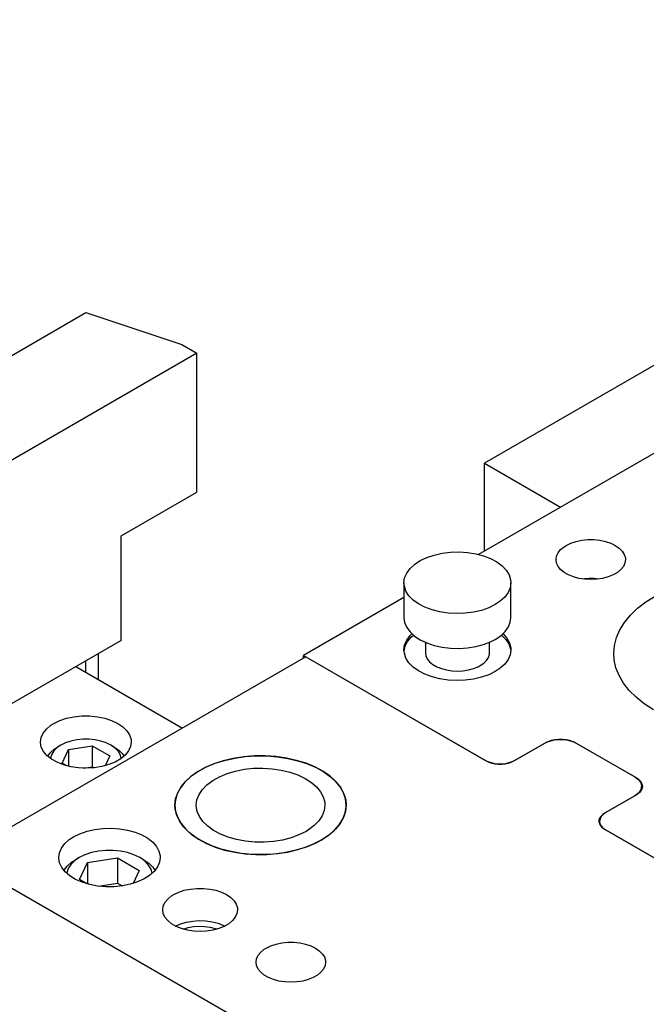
# Model space of a CAD drawing. Header units: inches. Extents: x 3 to 351, y 4 to 271.
# Tile 198 of 256: x 35.83 to 39.49, y 263.65 to 269.41. Entities that reach past the tile are written whole.
import ezdxf

# ---------------------------------------------------------------- set-up
doc = ezdxf.new("R2010")
doc.units = ezdxf.units.IN
doc.header["$LTSCALE"] = 0.5
doc.header["$MEASUREMENT"] = 0
doc.layers.add('DSS', color=7, linetype='Continuous')

msp = doc.modelspace()

# ---------------------------------------------------------------- linework, layer by layer
at = {"layer": 'DSS', "color": 254, "linetype": 'Continuous'}
for p, q in [((43.0388, 269.4143), (38.5434, 266.8189)), ((38.5434, 266.8189), (38.9888, 266.5617)), ((38.5434, 266.3045), (38.5434, 266.8189))]:
    msp.add_line(p, q, dxfattribs=at)
at = {"layer": 'DSS', "color": 9, "linetype": 'Continuous'}
for p, q in [((35.2054, 267.1183), (36.2138, 267.7005)), ((36.2138, 267.7005), (36.7742, 267.5137)), ((36.7742, 267.5137), (36.8626, 267.4627)), ((36.8626, 267.4627), (34.0341, 265.8297)), ((36.8626, 266.6503), (36.8626, 267.4627)), ((39.7671, 267.011), (38.5102, 266.2853)), ((36.4206, 266.3951), (36.8626, 266.6503)), ((36.4206, 265.7828), (36.4206, 266.3951)), ((38.9897, 266.3141), (39.01, 266.3309)), ((39.01, 266.3309), (39.022, 266.3384)), ((39.022, 266.3384), (39.0491, 266.3516)), ((39.0491, 266.3516), (39.0798, 266.3618)), ((39.0798, 266.3618), (39.113, 266.3688)), ((39.113, 266.3688), (39.1479, 266.3723)), ((39.1479, 266.3723), (39.1833, 266.3723)), ((39.1833, 266.3723), (39.2182, 266.3688)), ((39.2182, 266.3688), (39.2515, 266.3618)), ((39.2515, 266.3618), (39.2821, 266.3516)), ((39.2821, 266.3516), (39.3092, 266.3384)), ((39.3092, 266.3384), (39.332, 266.3228)), ((39.332, 266.3228), (39.3497, 266.3051)), ((38.1684, 266.2492), (38.2069, 266.2676)), ((38.2069, 266.2676), (38.25, 266.2822)), ((38.25, 266.2822), (38.2965, 266.2926)), ((38.2965, 266.2926), (38.3454, 266.2987)), ((38.3454, 266.2987), (38.3953, 266.3001)), ((38.3953, 266.3001), (38.4449, 266.297)), ((38.4449, 266.297), (38.4931, 266.2893)), ((38.4931, 266.2893), (38.5385, 266.2773)), ((38.5385, 266.2773), (38.58, 266.2612)), ((38.9625, 266.2555), (38.9656, 266.2759)), ((38.9656, 266.2759), (38.9747, 266.2956)), ((38.9747, 266.2956), (38.9897, 266.3141)), ((39.3497, 266.3051), (39.3618, 266.2859)), ((39.3618, 266.2859), (39.368, 266.2657)), ((39.368, 266.2657), (39.3687, 266.2555)), ((38.1089, 266.2031), (38.1354, 266.2275)), ((38.1354, 266.2275), (38.1684, 266.2492)), ((38.58, 266.2612), (38.6166, 266.2416)), ((38.6166, 266.2416), (38.6473, 266.2188)), ((38.6473, 266.2188), (38.6713, 266.1935)), ((38.9656, 266.2351), (38.9625, 266.2555)), ((38.9747, 266.2154), (38.9656, 266.2351)), ((38.9897, 266.1969), (38.9747, 266.2154)), ((39.3565, 266.2154), (39.3415, 266.1969)), ((39.3657, 266.2351), (39.3565, 266.2154)), ((39.3687, 266.2555), (39.3657, 266.2351)), ((38.0775, 266.1485), (38.0894, 266.1765)), ((38.0894, 266.1765), (38.1089, 266.2031)), ((38.6713, 266.1935), (38.688, 266.1663)), ((38.688, 266.1663), (38.6969, 266.1379)), ((39.01, 266.1801), (38.9897, 266.1969)), ((39.035, 266.1657), (39.01, 266.1801)), ((39.0641, 266.1539), (39.035, 266.1657)), ((39.0961, 266.1453), (39.0641, 266.1539)), ((39.2672, 266.1539), (39.2351, 266.1453)), ((39.2962, 266.1657), (39.2672, 266.1539)), ((39.3212, 266.1801), (39.2962, 266.1657)), ((39.3415, 266.1969), (39.3212, 266.1801)), ((38.0735, 266.1198), (38.0775, 266.1485)), ((38.0735, 266.1198), (38.0735, 265.9156)), ((38.0756, 266.099), (38.0735, 266.1198)), ((38.0853, 266.0707), (38.0756, 266.099)), ((38.6985, 266.1198), (38.6945, 266.091)), ((38.6969, 266.1379), (38.6985, 266.1198)), ((38.6985, 265.9156), (38.6985, 266.1198)), ((39.1303, 266.14), (39.0961, 266.1453)), ((39.1656, 266.1382), (39.1303, 266.14)), ((39.2009, 266.14), (39.1656, 266.1382)), ((39.2351, 266.1453), (39.2009, 266.14)), ((38.1027, 266.0436), (38.0853, 266.0707)), ((38.1274, 266.0185), (38.1027, 266.0436)), ((38.6632, 266.0364), (38.6367, 266.012)), ((38.6827, 266.063), (38.6632, 266.0364)), ((38.6945, 266.091), (38.6827, 266.063)), ((39.488, 266.0077), (39.5426, 266.0421)), ((38.0735, 266.0332), (37.4862, 265.6942)), ((38.1586, 265.996), (38.1274, 266.0185)), ((38.1957, 265.9767), (38.1586, 265.996)), ((38.2376, 265.961), (38.1957, 265.9767)), ((38.607, 265.9922), (38.569, 265.9735)), ((38.6367, 266.012), (38.607, 265.9922)), ((39.4395, 265.9703), (39.488, 266.0077)), ((38.2833, 265.9494), (38.2376, 265.961)), ((38.3317, 265.9421), (38.2833, 265.9494)), ((38.3814, 265.9394), (38.3317, 265.9421)), ((38.4313, 265.9413), (38.3814, 265.9394)), ((38.48, 265.9477), (38.4313, 265.9413)), ((38.5263, 265.9585), (38.48, 265.9477)), ((38.569, 265.9735), (38.5263, 265.9585)), ((39.3629, 265.8883), (39.3977, 265.9304)), ((39.3977, 265.9304), (39.4395, 265.9703)), ((38.0735, 265.9156), (38.0775, 265.8869)), ((38.0775, 265.8869), (38.0894, 265.8589)), ((38.6653, 265.8347), (38.6841, 265.8614)), ((38.6841, 265.8614), (38.6952, 265.8895)), ((38.6952, 265.8895), (38.6985, 265.9156)), ((39.3354, 265.8444), (39.3629, 265.8883)), ((38.0894, 265.8589), (38.1089, 265.8323)), ((38.0894, 265.7846), (38.1089, 265.8112)), ((38.1089, 265.8323), (38.1354, 265.8079)), ((38.1089, 265.8112), (38.1192, 265.8218)), ((38.1157, 265.802), (38.1283, 265.8136)), ((38.1354, 265.8079), (38.1684, 265.7862)), ((38.607, 265.7881), (38.6394, 265.81)), ((38.6394, 265.81), (38.6653, 265.8347)), ((38.6437, 265.8136), (38.6686, 265.7886)), ((38.6529, 265.8218), (38.6754, 265.796)), ((39.3156, 265.7992), (39.3354, 265.8444)), ((36.4206, 265.7828), (35.1302, 265.0377)), ((38.0735, 265.7279), (38.0775, 265.7566)), ((38.0739, 265.7197), (38.0801, 265.7483)), ((38.0775, 265.7566), (38.0894, 265.7846)), ((38.0801, 265.7483), (38.0942, 265.776)), ((38.0942, 265.776), (38.1157, 265.802)), ((38.1684, 265.7862), (38.2069, 265.7678)), ((38.1985, 265.7713), (38.1985, 265.7115)), ((38.2069, 265.7678), (38.25, 265.7532)), ((38.25, 265.7532), (38.2965, 265.7428)), ((38.4449, 265.7385), (38.4931, 265.7462)), ((38.4931, 265.7462), (38.5385, 265.7582)), ((38.5385, 265.7582), (38.58, 265.7742)), ((38.5735, 265.7115), (38.5735, 265.7713)), ((38.58, 265.7742), (38.607, 265.7881)), ((38.6686, 265.7886), (38.6863, 265.7616)), ((38.6754, 265.796), (38.6905, 265.7685)), ((38.6863, 265.7616), (38.6962, 265.7333)), ((38.6905, 265.7685), (38.6978, 265.74)), ((39.2997, 265.7064), (39.3037, 265.753)), ((39.3037, 265.753), (39.3156, 265.7992)), ((36.2867, 265.5539), (36.2867, 265.7054)), ((37.4862, 265.6942), (38.5469, 265.0818)), ((37.4862, 265.6778), (37.4862, 265.6942)), ((38.0756, 265.707), (38.0735, 265.7279)), ((38.0853, 265.6788), (38.0756, 265.707)), ((38.1985, 265.7115), (38.2014, 265.6927)), ((38.2014, 265.6927), (38.2098, 265.6745)), ((38.2965, 265.7428), (38.3454, 265.7368)), ((38.3454, 265.7368), (38.3953, 265.7353)), ((38.3953, 265.7353), (38.4449, 265.7385)), ((38.5671, 265.6835), (38.5728, 265.7021)), ((38.5728, 265.7021), (38.5735, 265.7115)), ((38.6945, 265.6991), (38.6827, 265.6711)), ((38.6985, 265.7279), (38.6945, 265.6991)), ((38.6962, 265.7333), (38.6982, 265.7197)), ((38.6978, 265.74), (38.6985, 265.7279)), ((39.3023, 265.6687), (39.2997, 265.7064)), ((37.5004, 265.686), (35.4674, 264.5123)), ((37.5004, 265.686), (38.554, 265.0777)), ((38.1027, 265.6517), (38.0853, 265.6788)), ((38.1274, 265.6266), (38.1027, 265.6517)), ((38.2098, 265.6745), (38.2237, 265.6574)), ((38.2237, 265.6574), (38.2424, 265.6419)), ((38.2424, 265.6419), (38.2655, 265.6286)), ((38.5066, 265.6286), (38.5186, 265.635)), ((38.5186, 265.635), (38.5396, 265.6494)), ((38.5396, 265.6494), (38.556, 265.6658)), ((38.556, 265.6658), (38.5671, 265.6835)), ((38.6632, 265.6445), (38.6367, 265.6201)), ((38.6827, 265.6711), (38.6632, 265.6445)), ((39.3127, 265.6224), (39.3023, 265.6687)), ((36.1555, 265.6297), (36.7791, 265.2696)), ((38.1586, 265.6041), (38.1274, 265.6266)), ((38.1957, 265.5848), (38.1586, 265.6041)), ((38.2376, 265.5691), (38.1957, 265.5848)), ((38.2655, 265.6286), (38.2923, 265.6178)), ((38.2923, 265.6178), (38.3219, 265.6098)), ((38.3219, 265.6098), (38.3535, 265.6049)), ((38.3535, 265.6049), (38.386, 265.6033)), ((38.386, 265.6033), (38.4186, 265.6049)), ((38.4186, 265.6049), (38.4502, 265.6098)), ((38.4502, 265.6098), (38.4798, 265.6178)), ((38.4798, 265.6178), (38.5066, 265.6286)), ((38.569, 265.5816), (38.5263, 265.5666)), ((38.607, 265.6003), (38.569, 265.5816)), ((38.6367, 265.6201), (38.607, 265.6003)), ((39.331, 265.577), (39.3127, 265.6224)), ((39.357, 265.5328), (39.331, 265.577)), ((38.2833, 265.5575), (38.2376, 265.5691)), ((38.3317, 265.5502), (38.2833, 265.5575)), ((38.3814, 265.5475), (38.3317, 265.5502)), ((38.4313, 265.5493), (38.3814, 265.5475)), ((38.48, 265.5558), (38.4313, 265.5493)), ((38.5263, 265.5666), (38.48, 265.5558)), ((39.3904, 265.4903), (39.357, 265.5328)), ((39.431, 265.45), (39.3904, 265.4903)), ((39.4782, 265.4121), (39.431, 265.45)), ((39.5317, 265.3771), (39.4782, 265.4121)), ((35.983, 265.2642), (36.0093, 265.2861)), ((36.0093, 265.2861), (36.0256, 265.2964)), ((36.0256, 265.2964), (36.0609, 265.3135)), ((36.0609, 265.3135), (36.1007, 265.3268)), ((36.1007, 265.3268), (36.144, 265.336)), ((36.144, 265.336), (36.1893, 265.3407)), ((36.1893, 265.3407), (36.2354, 265.3408)), ((36.2354, 265.3408), (36.2808, 265.3363)), ((36.2808, 265.3363), (36.3241, 265.3273)), ((36.3241, 265.3273), (36.3642, 265.3142)), ((36.3642, 265.3142), (36.3997, 265.2973)), ((36.3997, 265.2973), (36.4296, 265.2771)), ((35.9518, 265.2144), (35.9637, 265.2401)), ((35.9637, 265.2401), (35.983, 265.2642)), ((36.4296, 265.2771), (36.453, 265.2542)), ((36.453, 265.2542), (36.4692, 265.2293)), ((36.4692, 265.2293), (36.4778, 265.2032)), ((35.9478, 265.1879), (35.9518, 265.2144)), ((35.9479, 265.1854), (35.9478, 265.1879)), ((35.9526, 265.1589), (35.9479, 265.1854)), ((36.4791, 265.1879), (36.4751, 265.1615)), ((36.4778, 265.2032), (36.4791, 265.1879)), ((38.7166, 265.0777), (38.8934, 265.1798)), ((38.7237, 265.0818), (38.9005, 265.1839)), ((38.8934, 265.1798), (38.9114, 265.1885)), ((38.9005, 265.1839), (38.9171, 265.192)), ((38.9114, 265.1885), (38.9318, 265.1953)), ((38.9171, 265.192), (38.936, 265.1982)), ((38.9318, 265.1953), (38.9539, 265.2)), ((38.936, 265.1982), (38.9565, 265.2025)), ((38.9539, 265.2), (38.9771, 265.2023)), ((38.9565, 265.2025), (38.9779, 265.2047)), ((38.9771, 265.2023), (39.0006, 265.2023)), ((38.9779, 265.2047), (38.9997, 265.2047)), ((38.9997, 265.2047), (39.0212, 265.2025)), ((39.0006, 265.2023), (39.0238, 265.2)), ((39.0212, 265.2025), (39.0417, 265.1982)), ((39.0238, 265.2), (39.0459, 265.1953)), ((39.0417, 265.1982), (39.0605, 265.192)), ((39.0459, 265.1953), (39.0663, 265.1885)), ((39.0605, 265.192), (39.0772, 265.1839)), ((39.0663, 265.1885), (39.0843, 265.1798)), ((39.0772, 265.1839), (39.4308, 264.9797)), ((39.0843, 265.1798), (39.4237, 264.9838)), ((35.9652, 265.1333), (35.9526, 265.1589)), ((35.9853, 265.1094), (35.9652, 265.1333)), ((36.4632, 265.1358), (36.4439, 265.1116)), ((36.4751, 265.1615), (36.4632, 265.1358)), ((36.0122, 265.0878), (35.9853, 265.1094)), ((36.0452, 265.0693), (36.0122, 265.0878)), ((36.0832, 265.0543), (36.0452, 265.0693)), ((36.3475, 265.0556), (36.3059, 265.0442)), ((36.3851, 265.0709), (36.3475, 265.0556)), ((36.4176, 265.0898), (36.3851, 265.0709)), ((36.4439, 265.1116), (36.4176, 265.0898)), ((36.9615, 265.0606), (36.9108, 265.0388)), ((36.918, 265.0422), (36.9694, 265.0635)), ((37.0166, 265.0786), (36.9615, 265.0606)), ((36.9694, 265.0635), (37.025, 265.0809)), ((37.0751, 265.0925), (37.0166, 265.0786)), ((37.025, 265.0809), (37.084, 265.0941)), ((37.1362, 265.1019), (37.0751, 265.0925)), ((37.084, 265.0941), (37.1454, 265.103)), ((37.1989, 265.1069), (37.1362, 265.1019)), ((37.1454, 265.103), (37.2082, 265.1072)), ((37.2622, 265.1072), (37.1989, 265.1069)), ((37.2082, 265.1072), (37.2715, 265.1069)), ((37.325, 265.103), (37.2622, 265.1072)), ((37.2715, 265.1069), (37.3342, 265.1019)), ((37.3864, 265.0941), (37.325, 265.103)), ((37.3342, 265.1019), (37.3953, 265.0925)), ((37.4454, 265.0809), (37.3864, 265.0941)), ((37.3953, 265.0925), (37.4538, 265.0786)), ((37.501, 265.0635), (37.4454, 265.0809)), ((37.4538, 265.0786), (37.5089, 265.0606)), ((37.5524, 265.0422), (37.501, 265.0635)), ((37.5089, 265.0606), (37.5596, 265.0388)), ((38.5469, 265.0818), (38.5636, 265.0737)), ((38.554, 265.0777), (38.5693, 265.0703)), ((38.5636, 265.0737), (38.5825, 265.0674)), ((38.5693, 265.0703), (38.5867, 265.0645)), ((38.5825, 265.0674), (38.6029, 265.0631)), ((38.5867, 265.0645), (38.6055, 265.0605)), ((38.6029, 265.0631), (38.6244, 265.0609)), ((38.6055, 265.0605), (38.6253, 265.0585)), ((38.6244, 265.0609), (38.6462, 265.0609)), ((38.6253, 265.0585), (38.6453, 265.0585)), ((38.6453, 265.0585), (38.6651, 265.0605)), ((38.6462, 265.0609), (38.6676, 265.0631)), ((38.6651, 265.0605), (38.6839, 265.0645)), ((38.6676, 265.0631), (38.6881, 265.0674)), ((38.6839, 265.0645), (38.7012, 265.0703)), ((38.6881, 265.0674), (38.707, 265.0737)), ((38.7012, 265.0703), (38.7166, 265.0777)), ((38.707, 265.0737), (38.7237, 265.0818)), ((36.1252, 265.0433), (36.0832, 265.0543)), ((36.1698, 265.0367), (36.1252, 265.0433)), ((36.2157, 265.0346), (36.1698, 265.0367)), ((36.2615, 265.0371), (36.2157, 265.0346)), ((36.3059, 265.0442), (36.2615, 265.0371)), ((36.8653, 265.0134), (36.8257, 264.9849)), ((36.8311, 264.9893), (36.8717, 265.0174)), ((36.9108, 265.0388), (36.8653, 265.0134)), ((36.8717, 265.0174), (36.918, 265.0422)), ((36.9943, 264.9852), (37.0388, 265.0036)), ((37.0388, 265.0036), (37.0875, 265.0181)), ((37.0875, 265.0181), (37.1394, 265.0284)), ((37.1394, 265.0284), (37.1933, 265.0342)), ((37.1933, 265.0342), (37.248, 265.0354)), ((37.248, 265.0354), (37.3025, 265.0321)), ((37.3025, 265.0321), (37.3556, 265.0241)), ((37.3556, 265.0241), (37.4061, 265.0119)), ((37.4061, 265.0119), (37.453, 264.9955)), ((37.5988, 265.0174), (37.5524, 265.0422)), ((37.5596, 265.0388), (37.6051, 265.0134)), ((37.6393, 264.9893), (37.5988, 265.0174)), ((37.6051, 265.0134), (37.6447, 264.9849)), ((36.7926, 264.9538), (36.7666, 264.9205)), ((36.77, 264.9255), (36.7971, 264.9585)), ((36.8257, 264.9849), (36.7926, 264.9538)), ((36.7971, 264.9585), (36.8311, 264.9893)), ((36.9214, 264.9381), (36.9549, 264.9632)), ((36.9549, 264.9632), (36.9943, 264.9852)), ((37.453, 264.9955), (37.4952, 264.9753)), ((37.4952, 264.9753), (37.5319, 264.9518)), ((37.5319, 264.9518), (37.5624, 264.9255)), ((37.6734, 264.9585), (37.6393, 264.9893)), ((37.6447, 264.9849), (37.6778, 264.9538)), ((37.7005, 264.9255), (37.6734, 264.9585)), ((37.6778, 264.9538), (37.7038, 264.9205)), ((39.4237, 264.9838), (39.4388, 264.9734)), ((39.4308, 264.9797), (39.4448, 264.9701)), ((39.4388, 264.9734), (39.4506, 264.9617)), ((39.4448, 264.9701), (39.4557, 264.9592)), ((39.4506, 264.9617), (39.4587, 264.9489)), ((39.4557, 264.9592), (39.4631, 264.9474)), ((39.4587, 264.9489), (39.4627, 264.9355)), ((39.4631, 264.9474), (39.4669, 264.935)), ((36.7481, 264.8856), (36.7373, 264.8496)), ((36.7384, 264.8549), (36.7503, 264.8908)), ((36.7666, 264.9205), (36.7481, 264.8856)), ((36.7503, 264.8908), (36.77, 264.9255)), ((36.8751, 264.8809), (36.8947, 264.9105)), ((36.8947, 264.9105), (36.9214, 264.9381)), ((37.5624, 264.9255), (37.5858, 264.8969)), ((37.5858, 264.8969), (37.6019, 264.8666)), ((37.7201, 264.8908), (37.7005, 264.9255)), ((37.7038, 264.9205), (37.7224, 264.8856)), ((37.732, 264.8549), (37.7201, 264.8908)), ((37.7224, 264.8856), (37.7331, 264.8496)), ((39.4381, 264.8823), (39.4308, 264.8777)), ((39.4452, 264.8897), (39.4317, 264.8786)), ((39.4506, 264.8926), (39.4381, 264.8823)), ((39.4551, 264.9021), (39.4452, 264.8897)), ((39.4599, 264.904), (39.4506, 264.8926)), ((39.4612, 264.9152), (39.4551, 264.9021)), ((39.4655, 264.9162), (39.4599, 264.904)), ((39.4633, 264.9287), (39.4612, 264.9152)), ((39.4627, 264.9355), (39.4633, 264.9287)), ((39.4633, 264.9103), (39.4633, 264.9287)), ((39.4674, 264.9287), (39.4655, 264.9162)), ((39.4669, 264.935), (39.4674, 264.9287)), ((36.7344, 264.8185), (36.7384, 264.8549)), ((36.7373, 264.8496), (36.7344, 264.8185)), ((36.8592, 264.8185), (36.8632, 264.85)), ((36.8632, 264.85), (36.8751, 264.8809)), ((37.6019, 264.8666), (37.6101, 264.8354)), ((37.6101, 264.8354), (37.6112, 264.8185)), ((37.736, 264.8185), (37.732, 264.8549)), ((37.7331, 264.8496), (37.736, 264.8185)), ((39.4237, 264.8736), (39.2469, 264.7715)), ((39.4308, 264.8777), (39.254, 264.7756)), ((39.4317, 264.8786), (39.4237, 264.8736)), ((36.7344, 264.8185), (36.7384, 264.782)), ((36.736, 264.7951), (36.7344, 264.8185)), ((36.7451, 264.759), (36.736, 264.7951)), ((36.7384, 264.782), (36.7503, 264.7462)), ((36.8593, 264.8138), (36.8592, 264.8185)), ((36.8645, 264.7822), (36.8593, 264.8138)), ((36.8776, 264.7515), (36.8645, 264.7822)), ((37.6072, 264.7869), (37.5953, 264.756)), ((37.6112, 264.8185), (37.6072, 264.7869)), ((37.7166, 264.7386), (37.7302, 264.7743)), ((37.732, 264.782), (37.7201, 264.7462)), ((37.7302, 264.7743), (37.7359, 264.8107)), ((37.736, 264.8185), (37.732, 264.782)), ((37.7359, 264.8107), (37.736, 264.8185)), ((39.2469, 264.7715), (39.234, 264.7627)), ((39.254, 264.7756), (39.24, 264.766)), ((36.762, 264.7238), (36.7451, 264.759)), ((36.7503, 264.7462), (36.77, 264.7114)), ((36.7865, 264.6901), (36.762, 264.7238)), ((36.77, 264.7114), (36.7971, 264.6784)), ((36.8982, 264.7222), (36.8776, 264.7515)), ((36.926, 264.6949), (36.8982, 264.7222)), ((37.5758, 264.7265), (37.549, 264.6989)), ((37.5953, 264.756), (37.5758, 264.7265)), ((37.7005, 264.7114), (37.6734, 264.6784)), ((37.6953, 264.7042), (37.7166, 264.7386)), ((37.7201, 264.7462), (37.7005, 264.7114)), ((39.2137, 264.7304), (39.2133, 264.7246)), ((39.2133, 264.7246), (39.215, 264.7131)), ((39.2172, 264.7418), (39.2137, 264.7304)), ((39.215, 264.7131), (39.2202, 264.7019)), ((39.224, 264.7527), (39.2172, 264.7418)), ((39.2179, 264.7309), (39.2174, 264.7246)), ((39.2174, 264.7246), (39.2174, 264.7069)), ((39.2174, 264.7246), (39.2193, 264.7121)), ((39.2217, 264.7433), (39.2179, 264.7309)), ((39.2193, 264.7121), (39.2249, 264.6999)), ((39.2291, 264.7551), (39.2217, 264.7433)), ((39.234, 264.7627), (39.224, 264.7527)), ((39.24, 264.766), (39.2291, 264.7551)), ((36.1414, 264.6335), (36.1785, 264.6517)), ((36.1785, 264.6517), (36.2203, 264.6661)), ((36.2203, 264.6661), (36.2656, 264.6764)), ((36.2656, 264.6764), (36.3133, 264.6823)), ((36.3133, 264.6823), (36.3619, 264.6836)), ((36.3619, 264.6836), (36.4103, 264.6803)), ((36.4103, 264.6803), (36.457, 264.6725)), ((36.457, 264.6725), (36.501, 264.6603)), ((36.501, 264.6603), (36.5409, 264.6442)), ((36.8181, 264.6585), (36.7865, 264.6901)), ((36.7971, 264.6784), (36.8311, 264.6477)), ((36.8564, 264.6294), (36.8181, 264.6585)), ((36.9604, 264.6703), (36.926, 264.6949)), ((37.0007, 264.6488), (36.9604, 264.6703)), ((37.5011, 264.665), (37.4596, 264.6443)), ((37.5155, 264.6738), (37.5011, 264.665)), ((37.549, 264.6989), (37.5155, 264.6738)), ((37.6312, 264.6414), (37.6667, 264.6717)), ((37.6734, 264.6784), (37.6393, 264.6477)), ((37.6667, 264.6717), (37.6953, 264.7042)), ((39.2202, 264.7019), (39.2287, 264.6914)), ((39.2249, 264.6999), (39.2341, 264.6885)), ((39.2287, 264.6914), (39.2402, 264.6819)), ((39.2341, 264.6885), (39.2466, 264.6782)), ((39.2402, 264.6819), (39.2469, 264.6776)), ((39.2466, 264.6782), (39.254, 264.6736)), ((39.2469, 264.6776), (39.6146, 264.4654)), ((39.254, 264.6736), (39.6076, 264.4694)), ((36.0898, 264.5934), (36.1162, 264.617)), ((36.1162, 264.617), (36.1414, 264.6335)), ((36.5409, 264.6442), (36.5757, 264.6246)), ((36.5757, 264.6246), (36.6044, 264.6019)), ((36.6044, 264.6019), (36.6264, 264.5768)), ((36.8311, 264.6477), (36.8717, 264.6196)), ((36.9007, 264.6033), (36.8564, 264.6294)), ((36.8717, 264.6196), (36.918, 264.5947)), ((36.9503, 264.5807), (36.9007, 264.6033)), ((36.918, 264.5947), (36.9694, 264.5734)), ((37.0459, 264.6309), (37.0007, 264.6488)), ((37.0951, 264.617), (37.0459, 264.6309)), ((37.1473, 264.6074), (37.0951, 264.617)), ((37.2014, 264.6023), (37.1473, 264.6074)), ((37.2562, 264.6017), (37.2014, 264.6023)), ((37.3106, 264.6058), (37.2562, 264.6017)), ((37.3633, 264.6144), (37.3106, 264.6058)), ((37.4134, 264.6273), (37.3633, 264.6144)), ((37.4596, 264.6443), (37.4134, 264.6273)), ((37.5089, 264.5763), (37.5596, 264.5982)), ((37.5894, 264.614), (37.5419, 264.5899)), ((37.5596, 264.5982), (37.5894, 264.614)), ((37.5894, 264.614), (37.6312, 264.6414)), ((37.5988, 264.6196), (37.5894, 264.614)), ((37.6393, 264.6477), (37.5988, 264.6196)), ((36.0545, 264.5123), (36.0584, 264.5403)), ((36.0584, 264.5403), (36.0703, 264.5676)), ((36.0703, 264.5676), (36.0898, 264.5934)), ((36.6264, 264.5768), (36.6409, 264.55)), ((36.6409, 264.55), (36.6477, 264.5221)), ((37.0045, 264.5618), (36.9503, 264.5807)), ((36.9694, 264.5734), (37.025, 264.556)), ((37.0624, 264.5471), (37.0045, 264.5618)), ((37.025, 264.556), (37.084, 264.5428)), ((37.1231, 264.5367), (37.0624, 264.5471)), ((37.084, 264.5428), (37.1454, 264.534)), ((37.1855, 264.5308), (37.1231, 264.5367)), ((37.3735, 264.5406), (37.3117, 264.5327)), ((37.3342, 264.535), (37.3953, 264.5445)), ((37.4331, 264.5529), (37.3735, 264.5406)), ((37.3953, 264.5445), (37.4538, 264.5583)), ((37.4895, 264.5694), (37.4331, 264.5529)), ((37.4538, 264.5583), (37.5089, 264.5763)), ((37.5419, 264.5899), (37.4895, 264.5694)), ((44.978, 259.0214), (35.4674, 264.5123)), ((36.0545, 264.5086), (36.0545, 264.5123)), ((36.0596, 264.4806), (36.0545, 264.5086)), ((36.0725, 264.4535), (36.0596, 264.4806)), ((36.6442, 264.4843), (36.6323, 264.457)), ((36.6482, 264.5123), (36.6442, 264.4843)), ((36.6477, 264.5221), (36.6482, 264.5123)), ((37.1454, 264.534), (37.2082, 264.5298)), ((37.2487, 264.5294), (37.1855, 264.5308)), ((37.2082, 264.5298), (37.2715, 264.5301)), ((37.3117, 264.5327), (37.2487, 264.5294)), ((37.2715, 264.5301), (37.3342, 264.535)), ((36.0929, 264.428), (36.0725, 264.4535)), ((36.1202, 264.4047), (36.0929, 264.428)), ((36.6129, 264.4312), (36.5864, 264.4077)), ((36.6323, 264.457), (36.6129, 264.4312)), ((36.1538, 264.3844), (36.1202, 264.4047)), ((36.1927, 264.3674), (36.1538, 264.3844)), ((36.2358, 264.3544), (36.1927, 264.3674)), ((36.5154, 264.3695), (36.4728, 264.3559)), ((36.5536, 264.3869), (36.5154, 264.3695)), ((36.5864, 264.4077), (36.5536, 264.3869)), ((36.2821, 264.3456), (36.2358, 264.3544)), ((36.3302, 264.3413), (36.2821, 264.3456)), ((36.3789, 264.3416), (36.3302, 264.3413)), ((36.4268, 264.3465), (36.3789, 264.3416)), ((36.4728, 264.3559), (36.4268, 264.3465)), ((36.727, 264.2954), (36.7562, 264.3096)), ((36.7562, 264.3096), (36.7892, 264.3206)), ((36.7892, 264.3206), (36.825, 264.3281)), ((36.825, 264.3281), (36.8626, 264.3319)), ((36.8626, 264.3319), (36.9007, 264.3319)), ((36.9007, 264.3319), (36.9383, 264.3281)), ((36.9383, 264.3281), (36.9741, 264.3206)), ((36.9741, 264.3206), (37.0071, 264.3096)), ((37.0071, 264.3096), (37.0363, 264.2954)), ((36.6662, 264.2281), (36.6761, 264.2493)), ((36.6761, 264.2493), (36.6922, 264.2693)), ((36.6922, 264.2693), (36.7141, 264.2873)), ((36.7141, 264.2873), (36.727, 264.2954)), ((37.0363, 264.2954), (37.0609, 264.2786)), ((37.0609, 264.2786), (37.0799, 264.2595)), ((37.0799, 264.2595), (37.093, 264.2388)), ((36.6629, 264.2061), (36.6662, 264.2281)), ((36.6662, 264.1842), (36.6629, 264.2061)), ((37.093, 264.2388), (37.0996, 264.2171)), ((37.1004, 264.2061), (37.0971, 264.1842)), ((37.0996, 264.2171), (37.1004, 264.2061)), ((36.6761, 264.1629), (36.6662, 264.1842)), ((36.6922, 264.143), (36.6761, 264.1629)), ((36.7141, 264.1249), (36.6922, 264.143)), ((36.7676, 264.1245), (36.8018, 264.1343)), ((36.8018, 264.1343), (36.8383, 264.1405)), ((36.8383, 264.1405), (36.8762, 264.143)), ((36.8762, 264.143), (36.9143, 264.1416)), ((36.9143, 264.1416), (36.9513, 264.1364)), ((36.9513, 264.1364), (36.9863, 264.1276)), ((37.0711, 264.143), (37.0492, 264.1249)), ((37.0872, 264.1629), (37.0711, 264.143)), ((37.0971, 264.1842), (37.0872, 264.1629)), ((36.7411, 264.1094), (36.7141, 264.1249)), ((36.7369, 264.1114), (36.7676, 264.1245)), ((36.7723, 264.0967), (36.7411, 264.1094)), ((36.8068, 264.0874), (36.7723, 264.0967)), ((36.782, 264.0937), (36.8111, 264.1023)), ((36.8437, 264.0817), (36.8068, 264.0874)), ((36.8111, 264.1023), (36.8423, 264.1078)), ((36.8423, 264.1078), (36.8748, 264.1102)), ((36.8817, 264.0798), (36.8437, 264.0817)), ((36.8748, 264.1102), (36.9074, 264.1092)), ((36.9196, 264.0817), (36.8817, 264.0798)), ((36.9074, 264.1092), (36.9393, 264.105)), ((36.9565, 264.0874), (36.9196, 264.0817)), ((36.9393, 264.105), (36.9694, 264.0977)), ((36.991, 264.0967), (36.9565, 264.0874)), ((36.9694, 264.0977), (36.9813, 264.0937)), ((36.9863, 264.1276), (37.0181, 264.1155)), ((37.0223, 264.1094), (36.991, 264.0967)), ((37.0181, 264.1155), (37.0264, 264.1114)), ((37.0492, 264.1249), (37.0223, 264.1094)), ((37.2361, 263.9586), (37.2564, 263.9753)), ((37.2564, 263.9753), (37.2684, 263.9829)), ((37.2684, 263.9829), (37.2955, 263.996)), ((37.2955, 263.996), (37.3261, 264.0062)), ((37.3261, 264.0062), (37.3594, 264.0132)), ((37.3594, 264.0132), (37.3943, 264.0168)), ((37.3943, 264.0168), (37.4297, 264.0168)), ((37.4297, 264.0168), (37.4646, 264.0132)), ((37.4646, 264.0132), (37.4978, 264.0062)), ((37.4978, 264.0062), (37.5285, 263.996)), ((37.5285, 263.996), (37.5556, 263.9829)), ((37.5556, 263.9829), (37.5784, 263.9672)), ((37.5784, 263.9672), (37.5961, 263.9495)), ((37.2089, 263.8999), (37.212, 263.9203)), ((37.212, 263.9203), (37.2211, 263.9401)), ((37.2211, 263.9401), (37.2361, 263.9586)), ((37.5961, 263.9495), (37.6082, 263.9303)), ((37.6082, 263.9303), (37.6143, 263.9102)), ((37.6143, 263.9102), (37.6151, 263.8999)), ((37.212, 263.8796), (37.2089, 263.8999)), ((37.2211, 263.8598), (37.212, 263.8796)), ((37.2361, 263.8413), (37.2211, 263.8598)), ((37.6029, 263.8598), (37.5879, 263.8413)), ((37.612, 263.8796), (37.6029, 263.8598)), ((37.6151, 263.8999), (37.612, 263.8796)), ((37.2564, 263.8246), (37.2361, 263.8413)), ((37.2814, 263.8101), (37.2564, 263.8246)), ((37.3104, 263.7984), (37.2814, 263.8101)), ((37.3425, 263.7897), (37.3104, 263.7984)), ((37.3767, 263.7844), (37.3425, 263.7897)), ((37.4815, 263.7897), (37.4473, 263.7844)), ((37.5136, 263.7984), (37.4815, 263.7897)), ((37.5426, 263.8101), (37.5136, 263.7984)), ((37.5676, 263.8246), (37.5426, 263.8101)), ((37.5879, 263.8413), (37.5676, 263.8246)), ((37.412, 263.7827), (37.3767, 263.7844)), ((37.4473, 263.7844), (37.412, 263.7827))]:
    msp.add_line(p, q, dxfattribs=at)
at = {"layer": 'DSS', "color": 132, "linetype": 'Continuous'}
for p, q in [((39.1285, 266.143), (39.1184, 266.1415)), ((39.1567, 266.1453), (39.1285, 266.143)), ((39.1851, 266.1448), (39.1567, 266.1453)), ((39.2129, 266.1415), (39.1851, 266.1448)), ((36.0673, 265.1702), (36.0442, 265.1543)), ((36.0673, 265.1702), (36.0477, 265.1589)), ((36.0949, 265.1836), (36.0673, 265.1702)), ((36.0673, 265.1702), (36.0673, 265.1702)), ((36.1261, 265.194), (36.0949, 265.1836)), ((36.16, 265.2011), (36.1261, 265.194)), ((36.1954, 265.2047), (36.16, 265.2011)), ((36.2315, 265.2047), (36.1954, 265.2047)), ((36.2669, 265.2011), (36.2315, 265.2047)), ((36.3008, 265.194), (36.2669, 265.2011)), ((36.332, 265.1836), (36.3008, 265.194)), ((36.3596, 265.1702), (36.332, 265.1836)), ((36.3792, 265.1589), (36.3596, 265.1702)), ((36.3654, 265.1667), (36.3596, 265.1702)), ((35.9904, 265.1047), (36.0062, 265.1264)), ((36.0062, 265.1264), (36.0284, 265.1463)), ((36.0139, 265.1168), (36.0076, 265.0963)), ((36.0262, 265.1363), (36.0139, 265.1168)), ((36.0442, 265.1543), (36.0262, 265.1363)), ((36.0284, 265.1463), (36.0477, 265.1589)), ((36.074, 265.0643), (36.1114, 265.1448)), ((36.1114, 265.1448), (36.2508, 265.1664)), ((36.1114, 265.1448), (36.1114, 265.0464)), ((36.2508, 265.1664), (36.3529, 265.1074)), ((36.2508, 265.1664), (36.2508, 265.0431)), ((36.3874, 265.1503), (36.3654, 265.1667)), ((36.3792, 265.1589), (36.4054, 265.1408)), ((36.4041, 265.1318), (36.3874, 265.1503)), ((36.415, 265.112), (36.4041, 265.1318)), ((36.4054, 265.1408), (36.4259, 265.1204)), ((36.4259, 265.1204), (36.4365, 265.1047)), ((36.0076, 265.0963), (36.007, 265.0914)), ((36.1001, 265.0492), (36.074, 265.0643)), ((36.3529, 265.1074), (36.3257, 265.049)), ((36.4198, 265.0914), (36.415, 265.112)), ((36.1976, 265.0349), (36.2508, 265.0431)), ((36.2508, 265.0431), (36.2612, 265.0371)), ((36.2457, 264.5411), (36.2079, 264.5285)), ((36.2866, 264.5497), (36.2457, 264.5411)), ((36.3295, 264.554), (36.2866, 264.5497)), ((36.3731, 264.554), (36.3295, 264.554)), ((36.416, 264.5497), (36.3731, 264.554)), ((36.457, 264.5411), (36.416, 264.5497)), ((36.4947, 264.5285), (36.457, 264.5411)), ((36.1038, 264.4618), (36.1297, 264.4847)), ((36.1465, 264.493), (36.1248, 264.4712)), ((36.1297, 264.4847), (36.1525, 264.4995)), ((36.1746, 264.5123), (36.1465, 264.493)), ((36.1746, 264.5123), (36.1525, 264.4995)), ((36.2079, 264.5285), (36.1746, 264.5123)), ((36.1746, 264.5123), (36.1746, 264.5123)), ((36.1771, 264.3833), (36.2238, 264.4839)), ((36.2238, 264.4839), (36.398, 264.5109)), ((36.2238, 264.4839), (36.2238, 264.3575)), ((36.398, 264.5109), (36.5256, 264.4372)), ((36.398, 264.5109), (36.398, 264.3623)), ((36.5281, 264.5123), (36.4947, 264.5285)), ((36.5502, 264.4995), (36.5281, 264.5123)), ((36.5322, 264.5099), (36.5281, 264.5123)), ((36.5595, 264.4902), (36.5322, 264.5099)), ((36.5502, 264.4995), (36.5808, 264.4786)), ((36.5803, 264.4681), (36.5595, 264.4902)), ((36.5808, 264.4786), (36.6048, 264.4551)), ((36.0849, 264.4367), (36.1038, 264.4618)), ((36.1023, 264.4228), (36.1018, 264.4194)), ((36.1098, 264.4476), (36.1023, 264.4228)), ((36.1248, 264.4712), (36.1098, 264.4476)), ((36.5256, 264.4372), (36.4901, 264.3608)), ((36.5943, 264.4443), (36.5803, 264.4681)), ((36.6008, 264.4194), (36.5943, 264.4443)), ((36.6048, 264.4551), (36.6178, 264.4367)), ((36.2197, 264.3587), (36.1771, 264.3833)), ((36.2866, 264.345), (36.398, 264.3623)), ((36.398, 264.3623), (36.4256, 264.3464))]:
    msp.add_line(p, q, dxfattribs=at)
at = {"layer": 'DSS', "color": 96, "linetype": 'Continuous'}
for p, q in [((36.2134, 265.5962), (36.2134, 265.6631)), ((38.9005, 265.1839), (38.9005, 265.1836)), ((39.0772, 265.1839), (39.0772, 265.1836)), ((39.4308, 264.9797), (39.4308, 264.9794)), ((39.2469, 264.7715), (39.2469, 264.7712))]:
    msp.add_line(p, q, dxfattribs=at)

doc.saveas('drawing.dxf')
